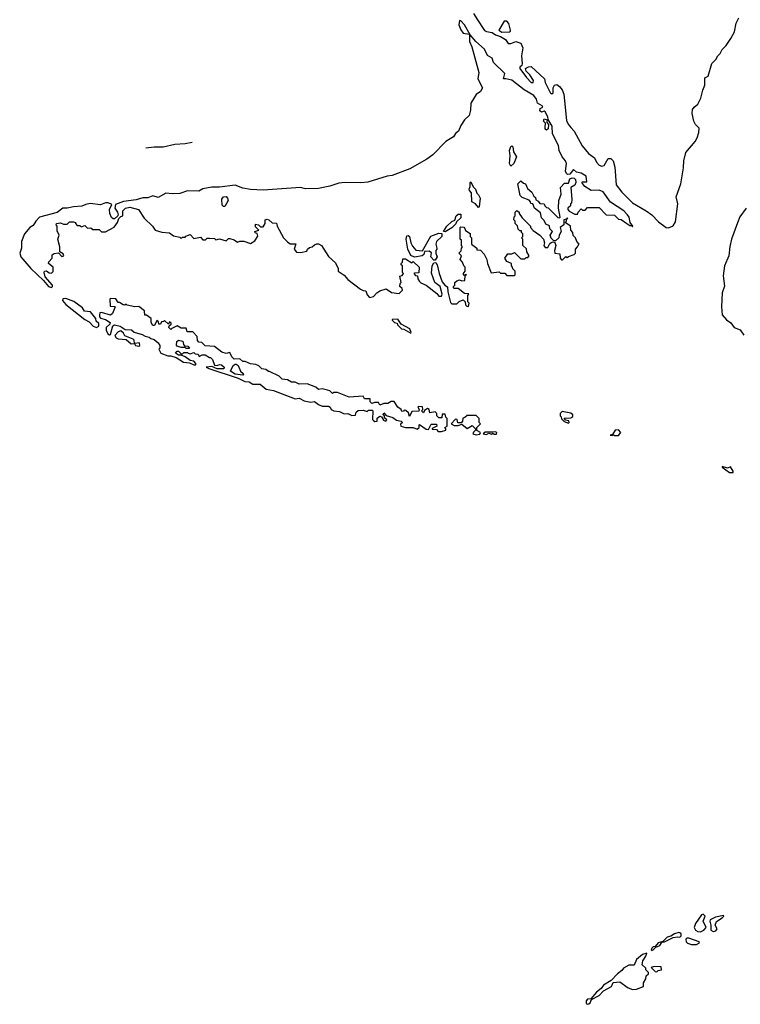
# Model space of a CAD drawing. Extents: x 2494106 to 2685573, y 758056 to 915185.
# Tile 48 of 256: x 2516616 to 2522236, y 859857 to 867536. Entities that reach past the tile are written whole.
import ezdxf

# ---------------------------------------------------------------- set-up
doc = ezdxf.new("R2010")
doc.units = 0

msp = doc.modelspace()

# ---------------------------------------------------------------- linework, layer by layer
at = {"layer": '0CON05XD'}
for points in [[(2520155, 867584.4), (2520185.8, 867535), (2520241.6, 867451.6), (2520255, 867443.5), (2520301.2, 867435), (2520327.6, 867417.6), (2520365.6, 867405), (2520405, 867380.6), (2520425, 867348.8), (2520445, 867349.2), (2520485, 867364.5), (2520525, 867353.1), (2520540, 867315), (2520528.8, 867255), (2520534.4, 867195), (2520530.5, 867179.5), (2520516.7, 867165), (2520516.7, 867155), (2520566.9, 867085), (2520604, 867045), (2520620, 867045), (2520621.7, 867061.7), (2520595.4, 867105.4), (2520565.8, 867135), (2520561.2, 867155), (2520582.5, 867167.5), (2520605, 867170), (2520709.5, 867075), (2520713.8, 867045), (2520755, 866962.9), (2520765, 866957.5), (2520777.1, 866965), (2520777.1, 867005), (2520786.2, 867023.8), (2520805, 867030.8), (2520825, 867015.8), (2520845, 866989.2), (2520858.5, 866955), (2520880, 866750), (2520892, 866722), (2520914.1, 866695), (2520939.5, 866665), (2521002.9, 866552.9), (2521052.5, 866492.5), (2521098.1, 866458.1), (2521114.8, 866424.8), (2521135, 866401.5), (2521155, 866392.3), (2521172.7, 866397.3), (2521205, 866453.3), (2521225, 866452.5), (2521244.1, 866434.1), (2521257.3, 866385), (2521268.3, 866248.3), (2521311.2, 866191.2), (2521395, 866108.6), (2521502.5, 866045), (2521545, 866013.3), (2521598.3, 865958.3), (2521656.1, 865916.1), (2521675, 865913.3), (2521711.2, 865928.8), (2521731.2, 865958.8), (2521749.2, 866100.8), (2521736.2, 866155), (2521770.8, 866255), (2521791.2, 866381.2), (2521794.1, 866435.9), (2521810.9, 866499.1), (2521882.5, 866585), (2521900, 866615), (2521912.5, 866655), (2521915, 866690), (2521885, 866717.5), (2521873.9, 866743.9), (2521859.2, 866805), (2521862.9, 866835), (2521875, 866853.8), (2521904.1, 866875.9), (2521927.3, 866922.7), (2521942, 866985), (2521959.2, 867025), (2521958.3, 867081.7), (2521983.6, 867096.4), (2522014.3, 867195), (2522045.8, 867225), (2522060, 867255), (2522078.8, 867271.2), (2522095, 867302.5), (2522125.8, 867334.2), (2522162.3, 867387.7), (2522189.4, 867440.6), (2522202.6, 867507.4), (2522225, 867551.2)], [(2520115, 865300), (2520120, 865325), (2520110, 865335), (2520110, 865385), (2520118.3, 865398.3), (2520085, 865400), (2520035, 865440), (2520005, 865440), (2520000, 865445), (2520000, 865455), (2520010, 865465), (2520010, 865485), (2520025, 865500), (2520045, 865507.5), (2520065, 865500), (2520088.3, 865501.7), (2520090, 865540), (2520100, 865545), (2520095, 865550), (2520085, 865540), (2520073, 865553), (2520090, 865575), (2520090, 865605), (2520080, 865615), (2520070, 865645), (2520050, 865665), (2520060, 865695), (2520040, 865715), (2520058.3, 865731.7), (2520060, 865755), (2520070, 865765), (2520060, 865775), (2520060, 865815), (2520050, 865825), (2520050, 865915), (2520055, 865920), (2520078.3, 865918.3), (2520088.3, 865908.3), (2520091.7, 865891.7), (2520128.3, 865868.3), (2520130, 865845), (2520140, 865835), (2520140, 865785), (2520180, 865755), (2520181.7, 865741.7), (2520208.3, 865738.3), (2520237, 865707), (2520260, 865665), (2520263, 865633), (2520291.7, 865561.7), (2520355, 865570), (2520365, 865560), (2520398.3, 865558.3), (2520415, 865540), (2520475, 865540), (2520480, 865545), (2520480, 865575), (2520461.7, 865591.7), (2520460, 865605), (2520450, 865615), (2520450, 865635), (2520415, 865650), (2520400, 865675), (2520421.7, 865708.3), (2520455, 865710), (2520475, 865720), (2520525, 865670), (2520555, 865670), (2520565, 865680), (2520578.3, 865681.7), (2520590, 865695), (2520570, 865725), (2520568.3, 865748.3), (2520540, 865775), (2520540, 865825), (2520530, 865835), (2520540, 865845), (2520540, 865865), (2520530, 865875), (2520528.3, 865888.3), (2520515, 865890), (2520503, 865903), (2520497, 865927), (2520480, 865945), (2520480, 865965), (2520470, 865975), (2520473, 865997), (2520480, 866005), (2520480, 866035), (2520493, 866047), (2520510, 866035), (2520510, 866025), (2520535, 865990), (2520600, 865925), (2520600, 865915), (2520620.7, 865890.7), (2520672.5, 865855), (2520700, 865825), (2520707.5, 865795), (2520702.5, 865775), (2520715, 865760), (2520735, 865760), (2520749.3, 865790.7), (2520761.7, 865798.3), (2520775, 865802.5), (2520788.3, 865798.3), (2520797.5, 865775), (2520787.5, 865735), (2520790, 865715), (2520828.3, 865708.3), (2520830, 865675), (2520841.7, 865661.7), (2520848.3, 865661.7), (2520875, 865690), (2520885, 865680), (2520895, 865690), (2520940, 865705), (2520950, 865715), (2520950, 865745), (2520967, 865763), (2520970, 865775), (2520980, 865785), (2520960, 865805), (2520950, 865835), (2520931.7, 865851.7), (2520930, 865875), (2520913, 865893), (2520910, 865925), (2520870, 865955), (2520880, 865965), (2520880, 865980), (2520890, 865985), (2520885, 865990), (2520880, 865980), (2520860, 865975), (2520860, 865935), (2520830, 865915), (2520837.5, 865885), (2520822.5, 865855), (2520820, 865835), (2520795, 865810), (2520781.7, 865811.7), (2520760.5, 865830.5), (2520753.9, 865856.1), (2520770, 865885), (2520750, 865905), (2520748.3, 865928.3), (2520720, 865940), (2520705, 865970), (2520685, 865990), (2520678.3, 866028.3), (2520630, 866065), (2520618.3, 866098.3), (2520601.7, 866101.7), (2520600, 866115), (2520588.3, 866128.3), (2520535, 866150), (2520520, 866165), (2520500, 866255), (2520525, 866280), (2520545, 866260), (2520560, 866255), (2520575, 866220), (2520609.3, 866189.3), (2520625, 866160), (2520638.3, 866148.3), (2520641.7, 866131.7), (2520660, 866120), (2520671.7, 866101.7), (2520705, 866100), (2520710, 866085), (2520725, 866070), (2520738.3, 866068.3), (2520811.7, 865991.7), (2520825, 865990), (2520830, 865995), (2520818.8, 866065), (2520820, 866125), (2520837.5, 866175), (2520833, 866227), (2520865, 866260), (2520895, 866260), (2520906.7, 866293.3), (2520925, 866301.2), (2520940, 866300), (2520950, 866290), (2520951.9, 866265), (2520944.4, 866245.6), (2520914, 866226), (2520922.5, 866135), (2520920, 866105), (2520911.7, 866098.3), (2520910, 866085), (2520890, 866065), (2520890, 866055), (2520901.7, 866041.7), (2520945, 866020), (2520965, 866020), (2520970, 866035), (2520995, 866060), (2521005, 866050), (2521025, 866050), (2521045, 866070), (2521135, 866070), (2521190, 866015), (2521255, 866010), (2521285, 865980), (2521307, 865977), (2521350, 865945), (2521375, 865930), (2521390, 865930), (2521395, 865920), (2521397.5, 865925), (2521377.5, 865955), (2521368, 865995), (2521356, 866015), (2521326.2, 866045), (2521222.9, 866112.9), (2521165, 866192.5), (2521135, 866207.1), (2521073.6, 866203.6), (2521022.5, 866235), (2521000, 866265), (2521005, 866270), (2521038.3, 866271.7), (2521032.5, 866315), (2520995, 866337.5), (2520957.3, 866347.3), (2520935, 866366.7), (2520905, 866330), (2520888.3, 866328.3), (2520880, 866335), (2520873.3, 866355), (2520880, 866415), (2520873.3, 866435), (2520846.7, 866465), (2520822.5, 866515), (2520817.5, 866555), (2520770, 866645), (2520768.9, 866705), (2520736.7, 866756.7), (2520735, 866777.5), (2520715, 866816.2), (2520705, 866822.5), (2520685, 866813.8), (2520673.3, 866825), (2520675, 866842.5), (2520695, 866852.5), (2520691.2, 866865), (2520653.3, 866885), (2520646.2, 866915), (2520625, 866945.7), (2520549.3, 866989.3), (2520455, 867063.3), (2520406.4, 867073.6), (2520390, 867075), (2520400, 867115), (2520310.9, 867200.9), (2520300, 867235), (2520265, 867256.2), (2520241.2, 867305), (2520174.2, 867365), (2520128.3, 867418.3), (2520084.4, 867495), (2520055, 867528), (2520045, 867528.8), (2520039.8, 867495), (2520055, 867456.5), (2520075, 867431.6), (2520123.3, 867423.3), (2520123.8, 867365), (2520141.2, 867325), (2520195.4, 867125), (2520188.6, 867075), (2520225.8, 867005), (2520210, 866975), (2520175, 866952.5), (2520133.6, 866885), (2520130.7, 866829.3), (2520120.3, 866789.7), (2520085, 866753.5), (2520055, 866710), (2520038.1, 866665), (2520015, 866648.6), (2519999.1, 866620.9), (2519974.1, 866605.9), (2519939.4, 866585), (2519837.2, 866482.8), (2519791.2, 866448.8), (2519658.5, 866371.5), (2519520.4, 866319.6), (2519481.2, 866315), (2519331, 866269), (2519275, 866262.3), (2519155, 866266.6), (2519105, 866261.8), (2519033.3, 866236.7), (2518945, 866220), (2518845, 866216.5), (2518805, 866226.7), (2518515, 866207.4), (2518415, 866212), (2518355, 866222.1), (2518295, 866244.6), (2518175, 866228.8), (2518115, 866230.2), (2518045, 866215.3), (2518012.3, 866197.7), (2517925, 866200.7), (2517865, 866181.2), (2517805, 866177.5), (2517755, 866183.8), (2517695, 866148.7), (2517655, 866161.6), (2517615, 866147.5), (2517575, 866147.1), (2517525, 866130.4), (2517425, 866116.9), (2517362.5, 866095), (2517356.7, 866065), (2517377.5, 866035), (2517382.5, 866015), (2517380, 866005), (2517355, 865982.5), (2517345, 865982.5), (2517332.5, 865992.5), (2517317.5, 866025), (2517317.1, 866055), (2517333.3, 866093.3), (2517305, 866106.2), (2517285, 866107.6), (2517245, 866091.2), (2517165, 866101), (2517131.2, 866095), (2517099.2, 866080.8), (2517035, 866075.8), (2516985, 866064.6), (2516951.4, 866065), (2516908.4, 866031.6), (2516771.3, 865995), (2516742.2, 865965), (2516720.2, 865929.8), (2516695, 865915.5), (2516653.5, 865865), (2516630, 865805), (2516631.2, 865755), (2516615.8, 865715), (2516624.3, 865685), (2516702, 865595), (2516802, 865502), (2516841.2, 865455), (2516865, 865447.5), (2516872.5, 865455), (2516871.2, 865465), (2516815, 865530), (2516807.5, 865565), (2516810, 865575), (2516825, 865577.5), (2516845, 865562.5), (2516865, 865557.5), (2516877, 865573), (2516877.5, 865605), (2516840, 865635), (2516843.6, 865646.4), (2516870, 865675), (2516868.3, 865701.7), (2516885, 865712.5), (2516917.5, 865717.5), (2516945, 865690), (2516960, 865695), (2516955, 865710), (2516930, 865725), (2516930, 865765), (2516912.5, 865825), (2516922.5, 865855), (2516908.3, 865888.3), (2516907.5, 865925), (2516900, 865935), (2516903.6, 865946.4), (2516935, 865952.5), (2516958.3, 865941.7), (2516985, 865940), (2517005, 865960), (2517035, 865960), (2517050, 865955), (2517050, 865945), (2517065, 865930), (2517085, 865930), (2517095, 865920), (2517125, 865930), (2517145, 865910), (2517171.7, 865911.7), (2517185, 865900), (2517235, 865900), (2517255, 865880), (2517285, 865880), (2517351.7, 865918.3), (2517377.5, 865955), (2517390, 865985), (2517405, 866000), (2517420, 866005), (2517420, 866045), (2517440, 866065), (2517475, 866073.3), (2517542.5, 866055), (2517587, 865987), (2517652.5, 865925), (2517672.5, 865895), (2517725, 865877.5), (2517785, 865872.5), (2517815, 865850), (2517865, 865840), (2517875, 865830), (2517885, 865840), (2517905, 865840), (2517911.7, 865848.3), (2517945, 865860), (2517975, 865830), (2518025, 865840), (2518045, 865820), (2518065, 865820), (2518078.3, 865831.7), (2518095, 865832.5), (2518135, 865830), (2518145, 865820), (2518175, 865827.5), (2518225, 865810), (2518245, 865830), (2518255, 865830), (2518288.3, 865818.3), (2518315, 865800), (2518332.5, 865807.5), (2518365, 865807.5), (2518415, 865790), (2518448.3, 865811.7), (2518471.7, 865848.3), (2518468.3, 865868.3), (2518453.3, 865873.3), (2518450, 865885), (2518480, 865895), (2518455, 865920), (2518455, 865940), (2518477, 865937), (2518495, 865920), (2518515, 865920), (2518530, 865945), (2518530, 865975), (2518545, 865980), (2518560, 865975), (2518585, 865952.5), (2518618.3, 865948.3), (2518622.5, 865925), (2518672.5, 865835), (2518705, 865802.5), (2518725, 865787.5), (2518768.3, 865788.3), (2518757.5, 865745), (2518775, 865722.5), (2518805, 865720), (2518855, 865730), (2518860, 865745), (2518875, 865760), (2518897, 865763), (2518915, 865780), (2518933, 865787), (2518945, 865787.5), (2518970, 865775), (2519025, 865687.5), (2519078.3, 865638.3), (2519100, 865595), (2519100, 865575), (2519145, 865543.3)], [(2520375, 867438.3), (2520435, 867440), (2520442.5, 867445), (2520442.5, 867455), (2520430, 867505), (2520413.6, 867523.6), (2520395, 867523.3), (2520351.8, 867455), (2520375, 867438.3)], [(2520725, 866673.8), (2520715, 866682.5), (2520712.9, 866695), (2520717.5, 866727.5), (2520700, 866745), (2520707, 866763), (2520730, 866755), (2520727.5, 866735), (2520739.5, 866719.5), (2520737.1, 866685), (2520725, 866673.8)], [(2517600.3, 866536.7), (2517665, 866543.1), (2517735, 866543.3), (2517825, 866564.6), (2517905, 866569.4), (2517961.4, 866580.8)], [(2520445, 866394.2), (2520436, 866415), (2520441.2, 866475), (2520434.5, 866515), (2520445, 866547.5), (2520455, 866552.5), (2520462.5, 866545), (2520467.5, 866505), (2520490, 866465), (2520470, 866415), (2520445, 866394.2)], [(2520195, 866070), (2520169.3, 866099.3), (2520142.5, 866115), (2520140, 866185), (2520123, 866203), (2520120, 866215), (2520130, 866235), (2520130, 866265), (2520135, 866270), (2520151.7, 866231.7), (2520170, 866215), (2520181.7, 866181.7), (2520195, 866170), (2520206.7, 866145), (2520200, 866075), (2520195, 866070)], [(2518215, 866080), (2518205, 866080), (2518195, 866090), (2518191.2, 866135), (2518205, 866153.3), (2518225, 866156.7), (2518237.5, 866145), (2518242.5, 866125), (2518215, 866080)], [(2522282.5, 866065), (2522232.7, 865997.3), (2522212.5, 865952.5), (2522165.8, 865825), (2522152.7, 865767.3), (2522145.8, 865695), (2522113.3, 865615), (2522101.2, 865538.8), (2522112.3, 865457.7), (2522094, 865405), (2522088.6, 865295), (2522092.9, 865235), (2522127.5, 865195), (2522160.5, 865170.5), (2522187.1, 865135), (2522235, 865117.8), (2522263.5, 865075)], [(2519935, 865880), (2519920, 865885), (2519947.5, 865925), (2519985, 865962.5), (2520008.3, 865971.7), (2520020, 866005), (2520035, 866020), (2520055, 866020), (2520055, 865990), (2520021.7, 865958.3), (2520016.4, 865943.6), (2519986.4, 865913.6), (2519935, 865880)], [(2519855, 865660), (2519845, 865660), (2519822.5, 865685), (2519827, 865717), (2519809.3, 865729.3), (2519771.7, 865728.3), (2519766.7, 865705), (2519755, 865693.8), (2519695, 865682.5), (2519667, 865697), (2519642.5, 865745), (2519630, 865825), (2519635, 865850), (2519645, 865852.5), (2519656.7, 865845), (2519666.4, 865796.4), (2519679.3, 865769.3), (2519705, 865737.5), (2519757.5, 865732.5), (2519821.7, 865848.3), (2519885, 865870), (2519908.3, 865868.3), (2519906.7, 865845), (2519867.5, 865805), (2519860, 865785), (2519870, 865755), (2519870, 865745), (2519860, 865735), (2519860, 865715), (2519872.5, 865685), (2519855, 865660)], [(2519145, 865543.3), (2519175, 865510), (2519272.5, 865435), (2519295, 865422.5), (2519315, 865420), (2519325, 865390), (2519345, 865370), (2519375, 865377.5), (2519400, 865405), (2519425, 865420), (2519475, 865437.5), (2519515, 865407.5), (2519575, 865400), (2519600, 865425), (2519598.3, 865438.3), (2519580, 865455), (2519583, 865477), (2519590, 865485), (2519580, 865535), (2519598.3, 865541.7), (2519610, 865555), (2519600, 865565), (2519600, 865615), (2519590, 865625), (2519590, 865635), (2519600, 865645), (2519605, 865670), (2519625, 865670), (2519675, 865640), (2519685, 865650), (2519730, 865605), (2519728.3, 865561.7), (2519695, 865560), (2519690, 865555), (2519701.7, 865541.7), (2519718.3, 865538.3), (2519720, 865515), (2519733.6, 865493.6), (2519745, 865482.5), (2519786.1, 865466.1), (2519869.3, 865399.3), (2519885, 865380), (2519905, 865380), (2519910, 865395), (2519893.6, 865453.6), (2519852.5, 865485), (2519828.3, 865558.3), (2519832.5, 865615), (2519845, 865640), (2519861.7, 865641.7), (2519872.5, 865625), (2519886.2, 865555), (2519910, 865490), (2519930, 865465), (2519951.7, 865451.7), (2519953.9, 865413.9), (2519975, 865330), (2519985, 865320), (2520025, 865320), (2520043, 865337), (2520075, 865350), (2520090, 865335), (2520091.7, 865311.7), (2520101.7, 865301.7), (2520115, 865300)], [(2517215, 865134.2), (2517232.5, 865145), (2517232.5, 865165), (2517212.5, 865185), (2517210, 865205), (2517168.3, 865258.3), (2517121.7, 865261.7), (2517105, 865287.5), (2517038.1, 865338.1), (2516975, 865360), (2516952.2, 865357.8), (2516950, 865345), (2516975, 865314.4), (2517125, 865198), (2517158.6, 865178.6), (2517188.8, 865145), (2517215, 865134.2)], [(2519905, 864324.4), (2519940, 864335), (2519940, 864345), (2519930, 864355), (2519950, 864365), (2519950, 864425), (2519940, 864435), (2519935, 864460), (2519911.7, 864458.3), (2519908.3, 864431.7), (2519885, 864430), (2519870, 864445), (2519870, 864465), (2519857, 864477), (2519815, 864470), (2519810, 864495), (2519795, 864502.5), (2519771.7, 864488.3), (2519765, 864470), (2519750, 864485), (2519760, 864495), (2519756.4, 864516.4), (2519725, 864520), (2519720, 864515), (2519730, 864495), (2519728.3, 864481.7), (2519675, 864480), (2519655, 864440), (2519648.3, 864468.3), (2519628.3, 864488.3), (2519615, 864490), (2519608.3, 864481.7), (2519595, 864480), (2519590, 864495), (2519563.6, 864513.6), (2519535, 864557.5), (2519513, 864557), (2519487, 864543), (2519455, 864542.5), (2519425, 864530), (2519415, 864550), (2519385, 864550), (2519363, 864543), (2519350, 864555), (2519348.3, 864578.3), (2519305, 864580), (2519295, 864600), (2519185, 864592.5), (2519095, 864627.5), (2519062.5, 864627.5), (2519055, 864620), (2519035, 864640), (2519017, 864647), (2518975, 864657.5), (2518945, 864652.5), (2518925, 864670), (2518857, 864697), (2518795, 864692.5), (2518765, 864707.5), (2518735, 864707.5), (2518705, 864727.5), (2518663, 864733), (2518640, 864755), (2518565, 864792.5), (2518555, 864792.5), (2518535, 864807.5), (2518503, 864813), (2518480, 864835), (2518457, 864847), (2518415, 864852.5), (2518375, 864870), (2518355, 864870), (2518331.7, 864891.7), (2518288.3, 864888.3), (2518270, 864905), (2518255, 864940), (2518225, 864932.5), (2518193, 864943), (2518135, 864987.5), (2518063, 864993), (2518037, 865017), (2518011.7, 865021.7), (2518003, 865033), (2518000, 865065), (2517965, 865100), (2517921.7, 865101.7), (2517915, 865130), (2517875, 865130), (2517845, 865147.5), (2517801.7, 865128.3), (2517795, 865120), (2517780, 865135), (2517781.7, 865148.3), (2517798.3, 865161.7), (2517798.3, 865168.3), (2517785, 865180), (2517775, 865160), (2517745, 865190), (2517738.3, 865181.7), (2517721.7, 865178.3), (2517715, 865160), (2517701.7, 865161.7), (2517698.3, 865178.3), (2517685, 865190), (2517668.3, 865151.7), (2517655, 865150), (2517640, 865175), (2517640, 865205), (2517605, 865230), (2517591.7, 865231.7), (2517590, 865265), (2517545, 865300), (2517515, 865297.5), (2517455, 865310), (2517445, 865317.5), (2517435, 865310), (2517423, 865313), (2517395, 865330), (2517385, 865330), (2517365, 865357.5), (2517325, 865360), (2517320, 865355), (2517321.7, 865301.7), (2517355, 865300), (2517360, 865295), (2517340, 865245), (2517325, 865232.5), (2517255, 865252.5), (2517241.7, 865248.3), (2517237.5, 865235), (2517238.3, 865218.3), (2517247, 865207), (2517285, 865197.5), (2517322.5, 865175), (2517319.3, 865160.7), (2517290, 865135), (2517290, 865115), (2517303.3, 865085), (2517315, 865077.5), (2517325, 865080), (2517342.5, 865147.5), (2517355, 865156.7), (2517400, 865145), (2517438.3, 865118.3), (2517487, 865117), (2517508.3, 865098.3), (2517571.7, 865081.7), (2517595, 865067.5), (2517625, 865060), (2517638.3, 865048.3), (2517665, 865042.5), (2517696.4, 865016.4), (2517707.5, 864995), (2517707.5, 864975), (2517700, 864965), (2517717.5, 864935), (2517770, 864915), (2517794, 864914), (2517835, 864900), (2517892.9, 864865), (2517940, 864860), (2517975, 864844.4), (2517990, 864845), (2517990, 864855), (2517975, 864872.5), (2517945, 864876.7), (2517907, 864907), (2517875, 864920), (2517855, 864920), (2517830, 864935), (2517845, 864950), (2517855, 864950), (2517875, 864930), (2517885, 864930), (2517895, 864940), (2517925, 864940), (2517930, 864935), (2517945, 864930), (2517975, 864940), (2517985, 864930), (2518008.3, 864928.3), (2518015, 864910), (2518038.3, 864921.7), (2518061.7, 864921.7), (2518095, 864900), (2518105, 864900), (2518120, 864885), (2518135, 864840), (2518155, 864837.5), (2518175, 864847.5), (2518190, 864845), (2518210, 864825), (2518207.5, 864812.5), (2518155, 864812.5), (2518115, 864830), (2518070, 864825), (2518090, 864815), (2518319.3, 864739.3), (2518371.2, 864715), (2518405, 864711.4), (2518435, 864693.3), (2518492.3, 864692.3), (2518537.5, 864655), (2518594.4, 864644.4), (2518765, 864578.8), (2518795, 864583.8), (2518835, 864562.9), (2518885, 864552), (2518915, 864557.5), (2518945, 864533.3), (2518975, 864521.2), (2519025, 864522.5), (2519037.5, 864515), (2519043.8, 864495), (2519065, 864486.2), (2519108.8, 864478.8), (2519145, 864462), (2519175, 864463.8), (2519205, 864450), (2519235, 864452.5), (2519240, 864475), (2519255, 864487.5), (2519295, 864490), (2519325, 864480), (2519335, 864490), (2519365, 864490), (2519370, 864485), (2519368.3, 864418.3), (2519375, 864410), (2519385, 864402.9), (2519402.5, 864405), (2519403, 864427), (2519425, 864442.5), (2519438.3, 864438.3), (2519453.6, 864413.6), (2519470, 864405), (2519480, 864415), (2519461.7, 864431.7), (2519460, 864445), (2519450, 864455), (2519455, 864470), (2519475, 864450), (2519525, 864432.5), (2519555, 864413.3), (2519590, 864405), (2519600, 864395), (2519585, 864380), (2519587.5, 864365), (2519625, 864354.6), (2519684.2, 864354.2), (2519715, 864343.3), (2519730, 864355), (2519730, 864375), (2519735, 864377.5), (2519785, 864343.3), (2519805, 864340), (2519825, 864380), (2519865, 864380), (2519870, 864365), (2519831.7, 864348.3), (2519831.7, 864341.7), (2519865, 864340), (2519880, 864325), (2519905, 864324.4)], [(2519665, 865090), (2519670, 865095), (2519657.5, 865125), (2519591.7, 865161.7), (2519565, 865200), (2519521.7, 865198.3), (2519521.7, 865191.7), (2519540, 865175), (2519558.3, 865168.3), (2519562.5, 865155), (2519592.5, 865125), (2519611.7, 865121.7), (2519665, 865090)], [(2517545, 864990), (2517552.5, 864995), (2517550, 865015), (2517510, 865010), (2517507.5, 865035), (2517500, 865045), (2517435, 865070), (2517425, 865090), (2517405, 865110), (2517385, 865102.5), (2517358.3, 865071.7), (2517367.5, 865055), (2517385, 865046.7), (2517445, 865042.5), (2517485, 865007.5), (2517510, 865010), (2517520, 864995), (2517545, 864990)], [(2517935, 864970), (2517915, 864970), (2517905, 864980), (2517875, 864980), (2517845, 864990), (2517838.3, 864998.3), (2517840, 865025), (2517855, 865037.5), (2517888.3, 865028.3), (2517893, 865003), (2517901.7, 864991.7), (2517928.3, 864988.3), (2517940, 864975), (2517935, 864970)], [(2518355, 864762.5), (2518295, 864770), (2518260, 864795), (2518280.7, 864839.3), (2518295, 864850), (2518305, 864850), (2518319.3, 864839.3), (2518337.5, 864795), (2518357.5, 864775), (2518360, 864765), (2518355, 864762.5)], [(2520175, 864297.5), (2520205, 864302.5), (2520210, 864315), (2520181.7, 864331.7), (2520180, 864355), (2520210, 864385), (2520200, 864395), (2520200, 864425), (2520175, 864450), (2520105, 864450), (2520087, 864433), (2520071.7, 864428.3), (2520070, 864405), (2520058.3, 864391.7), (2520031.7, 864391.7), (2520028.3, 864418.3), (2520015, 864420), (2519980, 864385), (2520005, 864370), (2520035, 864370), (2520065, 864380), (2520105, 864347.5), (2520145, 864370), (2520170, 864345), (2520170, 864335), (2520155, 864320), (2520150, 864305), (2520175, 864297.5)], [(2520895, 864390), (2520900, 864395), (2520898.3, 864408.3), (2520871.7, 864411.7), (2520861.7, 864428.3), (2520915, 864430), (2520928.3, 864441.7), (2520930, 864455), (2520915, 864467.5), (2520845, 864480), (2520830, 864465), (2520830, 864445), (2520838.3, 864438.3), (2520841.7, 864421.7), (2520861.7, 864401.7), (2520895, 864390)], [(2520255, 864300), (2520275, 864310), (2520295, 864302.5), (2520305, 864310), (2520313.6, 864303.6), (2520335, 864303.3), (2520337.5, 864315), (2520325, 864322.5), (2520305, 864317.5), (2520245, 864320), (2520230, 864305), (2520255, 864300)], [(2521255, 864292.5), (2521285, 864293.3), (2521302.5, 864315), (2521285, 864336.7), (2521260, 864335), (2521240, 864300), (2521220, 864295), (2521235, 864292.5), (2521245, 864300), (2521255, 864292.5)], [(2522175, 864004), (2522180, 864005), (2522180, 864015), (2522158.3, 864048.3), (2522135, 864037.5), (2522095, 864050), (2522093.8, 864045), (2522150, 864005), (2522175, 864004)], [(2521925, 860422.6), (2521951.1, 860435), (2521968.6, 860455), (2521946.2, 860505), (2521961.2, 860545), (2521945, 860558.8), (2521932.1, 860555), (2521885, 860487.5), (2521876, 860455), (2521886, 860435), (2521905, 860423.8), (2521925, 860422.6)], [(2522025, 860425.6), (2522045, 860429.4), (2522054.2, 860445), (2522040, 860475), (2522048.8, 860501.2), (2522095, 860530), (2522107.5, 860545), (2522105, 860550), (2522042.5, 860535), (2522000, 860515), (2521996.7, 860505), (2522006.7, 860475), (2522006.9, 860435), (2522025, 860425.6)], [(2521545, 860276.2), (2521555, 860280.6), (2521576.8, 860303.2), (2521606.7, 860315), (2521627, 860343), (2521643.3, 860345), (2521713, 860377), (2521745, 860382.9), (2521765, 860380), (2521775, 860391.2), (2521773.8, 860405), (2521765, 860415.3), (2521755, 860415.8), (2521721.4, 860405), (2521693, 860387), (2521665, 860380.3), (2521632.5, 860347.5), (2521595, 860335.8), (2521572.7, 860307.3), (2521555, 860304.3), (2521545, 860295.4), (2521541.3, 860281.3), (2521545, 860276.2)], [(2521895, 860322), (2521917.5, 860335), (2521913.8, 860345), (2521835, 860372.5), (2521817.8, 860372.2), (2521810.6, 860365), (2521812, 860345), (2521824.3, 860334.3), (2521854.1, 860324.1), (2521895, 860322)], [(2521045, 859856.7), (2521055, 859860), (2521065, 859867.5), (2521076.2, 859893.8), (2521135.6, 859924.4), (2521169.2, 859960.8), (2521230, 859995), (2521243.6, 860026.4), (2521295, 860032.5), (2521360, 859985), (2521395, 859972.5), (2521426.4, 859973.6), (2521480, 859995), (2521480, 860025), (2521500, 860055), (2521501.7, 860078.3), (2521520, 860095), (2521520, 860105), (2521500, 860125), (2521498.3, 860138.3), (2521470, 860165), (2521476.2, 860195), (2521498.8, 860231.2), (2521505.7, 860255.7), (2521472.9, 860245), (2521425, 860207.1), (2521408.3, 860161.7), (2521365, 860161.4), (2521325, 860139.4), (2521310.9, 860119.1), (2521278, 860095), (2521228.3, 860041.7), (2521168.8, 860005), (2521150.8, 859979.2), (2521115, 859951.2), (2521070, 859900), (2521045, 859895.8), (2521034, 859885), (2521033.6, 859863.6), (2521045, 859856.7)], [(2521585, 860110), (2521595, 860120), (2521620, 860125), (2521618.3, 860148.3), (2521565, 860152.5), (2521540, 860145), (2521571.7, 860111.7), (2521585, 860110)]]:
    msp.add_lwpolyline(points, dxfattribs=at)

doc.saveas('drawing.dxf')
